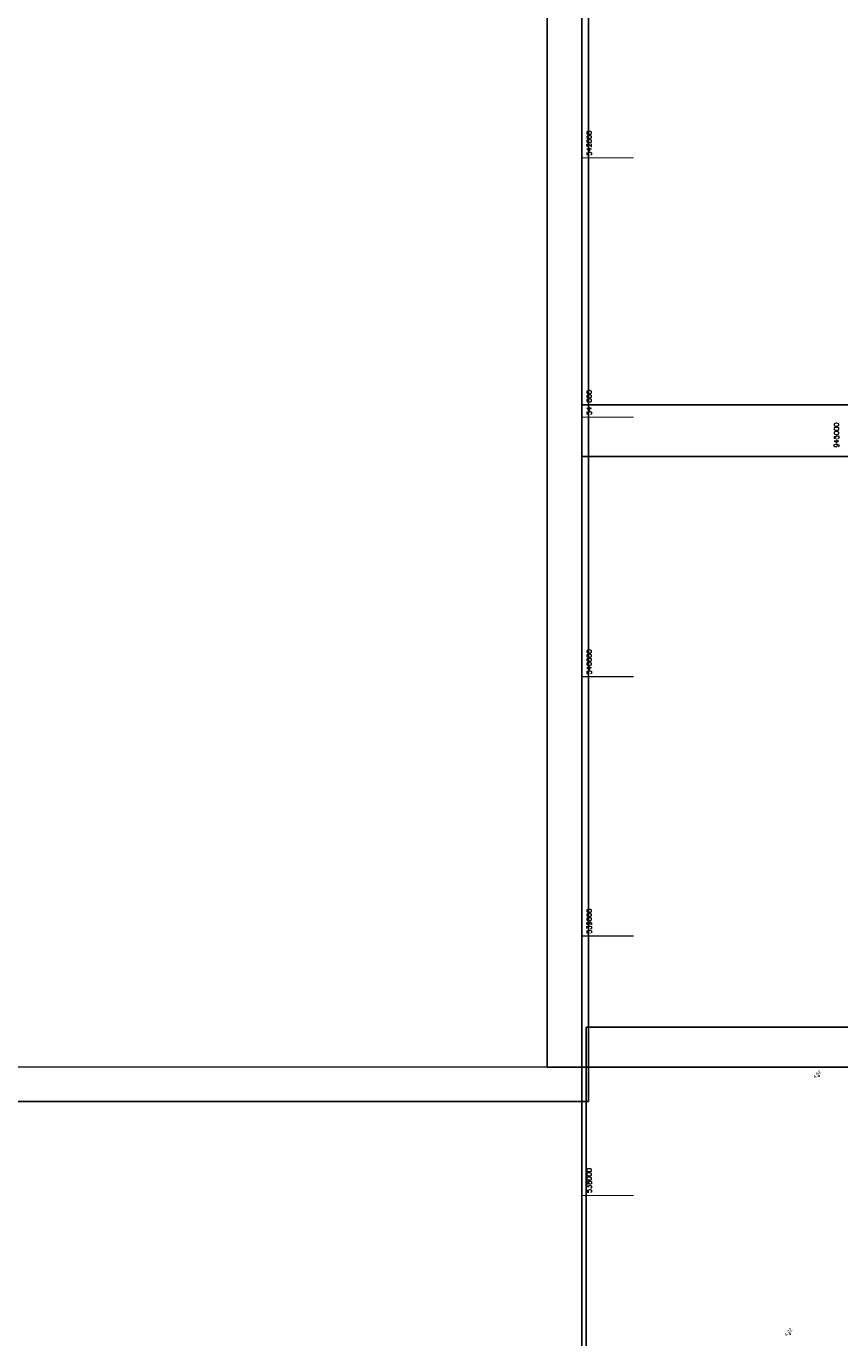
# Model space of a CAD drawing. Header units: feet. Extents: x 923032 to 950902, y 470215 to 606658.
# Tile 23 of 66: x 941856 to 944995, y 537451 to 542508. Entities that reach past the tile are written whole.
import ezdxf
from ezdxf.enums import TextEntityAlignment as Align

# ---------------------------------------------------------------- set-up
doc = ezdxf.new("R2010")
doc.units = ezdxf.units.FT
doc.header["$MEASUREMENT"] = 0
doc.header["$XCLIPFRAME"] = 0
doc.header["$PDSIZE"] = 100
doc.linetypes.add('DASHED', pattern=[0.75, 0.5, -0.25])
doc.linetypes.add('DASHED2', pattern=[0.375, 0.25, -0.125])
doc.layers.add('ALIGNSPACE-24x36', color=1, linetype='DASHED2', plot=False)
for name, color, linetype in [('ELEV8', 7, 'Continuous'), ('GRID-LABELS-X', 7, 'Continuous'), ('GRID-LABELS-Y', 7, 'Continuous'), ('GRID-TICKS-Y', 7, 'Continuous'), ('MATCHLINE', 7, 'DASHED'), ('POINTS8', 7, 'Continuous')]:
    doc.layers.add(name, color=color, linetype=linetype)
doc.layers.add('MrSID', color=251, linetype='Continuous', transparency=0.2)
doc.styles.add('MM-STANDARD', font='txt', dxfattribs={"height": 1})
doc.styles.get("Standard").update_dxf_attribs({"font": 'simplex.shx'})
picture_1 = doc.add_image_def('image3.sid', size_in_pixel=(6317, 6971))
picture_2 = doc.add_image_def('image4.sid', size_in_pixel=(6320, 6970))
picture_3 = doc.add_image_def('image5.sid', size_in_pixel=(6313, 6968))
picture_4 = doc.add_image_def('image6.sid', size_in_pixel=(6316, 6967))

msp = doc.modelspace()

# ---------------------------------------------------------------- linework, layer by layer
at = {"layer": 'ALIGNSPACE-24x36'}
for points in [[(944000, 545104.4), (950900.2, 545104.4), (950900.2, 540848.6), (944000, 540848.6)], [(944000, 541048.6), (950900.2, 541048.6), (950900.2, 536792.8), (944000, 536792.8)]]:
    msp.add_lwpolyline(points, close=True, dxfattribs=at)
at = {"layer": 'GRID-TICKS-Y', "const_width": 4, "flags": 128}
for points in [[(944000, 542000), (944200, 542000)], [(944000, 541000), (944200, 541000)], [(944000, 540000), (944200, 540000)], [(944000, 539000), (944200, 539000)], [(944000, 538000), (944200, 538000)]]:
    msp.add_lwpolyline(points, dxfattribs=at)
at = {"layer": 'MATCHLINE'}
for p, q in [((944000, 541048.6), (950000, 541048.6)), ((944000, 540848.6), (950000, 540848.6))]:
    msp.add_line(p, q, dxfattribs=at)
at = {"layer": 'POINTS8', "color": 250, "linetype": 'Continuous', "lineweight": 0, "transparency": 33554687}
for p in [(944915, 538459.1, 4.5), (944803.6, 537465.4, 4.2)]:
    msp.add_point(p, dxfattribs=at)

# ---------------------------------------------------------------- texts
at = {"layer": 'ELEV8', "color": 18, "true_color": 0x000000, "transparency": 33554687, "style": 'MM-STANDARD'}
for s, p in [('4.52', (944915, 538459.1, 4.5)), ('4.22', (944803.6, 537465.4, 4.2))]:
    msp.add_text(s, height=13, rotation=45, dxfattribs=at).set_placement(p, align=Align.BOTTOM_CENTER)
at = {"layer": 'GRID-LABELS-X'}
msp.add_text('945000', height=18.75, rotation=90, dxfattribs=at).set_placement((944991.6, 540883.2))
at = {"layer": 'GRID-LABELS-Y'}
for s, p in [('542000', (944037.4, 542008.7)), ('541000', (944037.4, 541008.7)), ('540000', (944037.4, 540008.7)), ('539000', (944037.4, 539008.7)), ('538000', (944037.4, 538008.7))]:
    msp.add_text(s, height=18.75, rotation=90, dxfattribs=at).set_placement(p)

# ---------------------------------------------------------------- pictures from other files: only their frames are drawn
at = {"layer": 'MrSID'}
image = msp.add_image(picture_1, insert=(943865.4, 538494.6), size_in_units=(20725.1, 22870.7), dxfattribs=at)
image.set_boundary_path([(-0.5, -0.5), (1869.32, 6970.5)])
image = msp.add_image(picture_3, insert=(923314.2, 538362.5), size_in_units=(20711.9, 22860.9), dxfattribs=at)
image.dxf.flags = 7
image = msp.add_image(picture_2, insert=(944016.7, 515780.5), size_in_units=(20734.9, 22867.5), dxfattribs=at)
image.set_boundary_path([(1823.22, -0.5), (-0.5, -0.5), (-0.5, 6685.05), (299.22, 6685.05), (299.22, 5448.84), (908.82, 5448.84), (908.82, 4212.627), (1213.62, 4212.627), (1213.62, 1740.205), (1518.42, 1740.205), (1518.42, 564.954), (1823.22, 564.954), (1823.22, -0.5)])
image = msp.add_image(picture_4, insert=(923454.6, 515648.7), size_in_units=(20721.8, 22857.6), dxfattribs=at)
image.set_boundary_path([(6266.817, 6641.88), (5956.935, 6641.88), (5956.935, 6966.5), (-0.5, 6966.5), (-0.5, -0.5), (6266.817, 3.077), (6266.817, 6641.88)])

doc.saveas('drawing.dxf')
